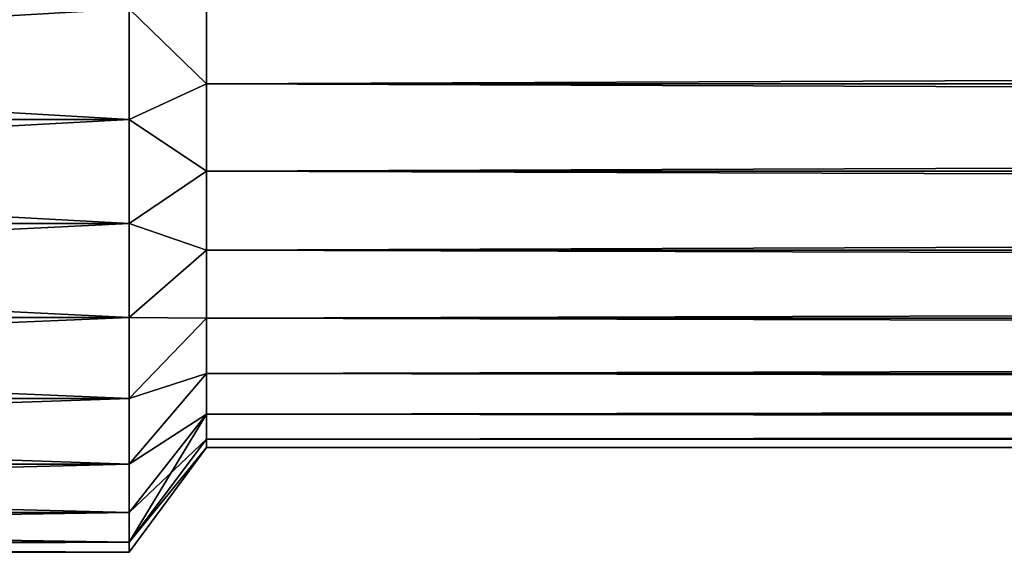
# Model space of a CAD drawing. Extents: x -0.5 to 26.9, y -0.4 to 1.1.
# Tile 16 of 111: x -0.3408 to -0.3122, y -0.398 to -0.3825. Entities that reach past the tile are written whole.
import ezdxf

# ---------------------------------------------------------------- set-up
doc = ezdxf.new("R2010")
doc.units = 0
doc.layers.get('0').update_dxf_attribs({"color": 13, "linetype": 'CONTINUOUS'})

# ---------------------------------------------------------------- blocks, each defined once
blk = doc.blocks.new('GROUP5_1')
for p, q in [((-0.335333, -0.384408, 0.655537), (-0.335333, -0.381702, 0.656255)), ((-0.335333, -0.381702, 0.624907), (-0.335333, -0.384408, 0.625625)), ((-0.335333, -0.384408, 0.625625), (0.335333, -0.381702, 0.624907)), ((-0.337575, -0.38545, 0.65837), (-0.337575, -0.382231, 0.659224)), ((-0.337575, -0.382231, 0.621938), (-0.337575, -0.38545, 0.622792)), ((-0.337575, -0.38545, 0.65837), (-0.335333, -0.384408, 0.655537)), ((-0.337575, -0.38545, 0.622792), (-0.335333, -0.384408, 0.625625)), ((-0.335333, -0.386948, 0.654365), (-0.335333, -0.384408, 0.655537)), ((-0.335333, -0.384408, 0.625625), (-0.335333, -0.386948, 0.626797)), ((0.335333, -0.384408, 0.655537), (-0.335333, -0.384408, 0.655537)), ((-0.335333, -0.384408, 0.655537), (0.335333, -0.386948, 0.654365)), ((-0.335333, -0.386948, 0.626797), (0.335333, -0.384408, 0.625625)), ((-0.335333, -0.384408, 0.625625), (0.335333, -0.384408, 0.625625)), ((-0.393187, -0.38545, 0.65837), (-0.337575, -0.38545, 0.65837)), ((-0.393187, -0.38545, 0.622792), (-0.337575, -0.38545, 0.622792)), ((-0.337575, -0.38847, 0.656975), (-0.337575, -0.38545, 0.65837)), ((-0.337575, -0.38545, 0.622792), (-0.337575, -0.38847, 0.624187)), ((-0.337575, -0.38847, 0.656975), (-0.335333, -0.386948, 0.654365)), ((-0.337575, -0.38847, 0.624187), (-0.335333, -0.386948, 0.626797)), ((-0.335333, -0.389243, 0.652773), (-0.335333, -0.386948, 0.654365)), ((-0.335333, -0.386948, 0.626797), (-0.335333, -0.389243, 0.628389)), ((0.335333, -0.386948, 0.654365), (-0.335333, -0.386948, 0.654365)), ((-0.335333, -0.386948, 0.654365), (0.335333, -0.389243, 0.652773)), ((-0.335333, -0.389243, 0.628389), (0.335333, -0.386948, 0.626797)), ((-0.335333, -0.386948, 0.626797), (0.335333, -0.386948, 0.626797)), ((-0.393187, -0.38847, 0.656975), (-0.337575, -0.38847, 0.656975)), ((-0.393187, -0.38847, 0.624187), (-0.337575, -0.38847, 0.624187)), ((-0.337575, -0.3912, 0.655083), (-0.337575, -0.38847, 0.656975)), ((-0.337575, -0.38847, 0.624187), (-0.337575, -0.3912, 0.62608)), ((-0.337575, -0.3912, 0.655083), (-0.335333, -0.389243, 0.652773)), ((-0.337575, -0.3912, 0.62608), (-0.335333, -0.389243, 0.628389)), ((-0.335333, -0.391224, 0.650812), (-0.335333, -0.389243, 0.652773)), ((-0.335333, -0.389243, 0.628389), (-0.335333, -0.391224, 0.630351)), ((0.335333, -0.389243, 0.652773), (-0.335333, -0.389243, 0.652773)), ((-0.335333, -0.389243, 0.652773), (0.335333, -0.391224, 0.650812)), ((-0.335333, -0.391224, 0.630351), (0.335333, -0.389243, 0.628389)), ((-0.335333, -0.389243, 0.628389), (0.335333, -0.389243, 0.628389)), ((-0.393187, -0.3912, 0.655083), (-0.337575, -0.3912, 0.655083)), ((-0.393187, -0.3912, 0.62608), (-0.337575, -0.3912, 0.62608)), ((-0.337575, -0.393556, 0.652749), (-0.337575, -0.3912, 0.655083)), ((-0.337575, -0.3912, 0.62608), (-0.337575, -0.393556, 0.628413)), ((-0.335333, -0.391224, 0.650812), (-0.337575, -0.3912, 0.655083)), ((-0.337575, -0.393556, 0.652749), (-0.335333, -0.391224, 0.650812)), ((-0.337575, -0.393556, 0.628413), (-0.335333, -0.391224, 0.630351)), ((-0.335333, -0.392831, 0.648539), (-0.335333, -0.391224, 0.650812)), ((-0.335333, -0.391224, 0.630351), (-0.335333, -0.392831, 0.632623)), ((-0.335333, -0.391224, 0.650812), (0.335333, -0.391224, 0.650812)), ((-0.335333, -0.391224, 0.650812), (0.335333, -0.392831, 0.648539)), ((-0.335333, -0.392831, 0.632623), (0.335333, -0.391224, 0.630351)), ((-0.335333, -0.391224, 0.630351), (0.335333, -0.391224, 0.630351)), ((-0.337575, -0.395468, 0.650046), (-0.335333, -0.392831, 0.648539)), ((-0.337575, -0.395468, 0.631116), (-0.335333, -0.392831, 0.632623)), ((-0.335333, -0.394015, 0.646025), (-0.335333, -0.392831, 0.648539)), ((-0.335333, -0.392831, 0.632623), (-0.335333, -0.394015, 0.635138)), ((-0.335333, -0.392831, 0.648539), (0.335333, -0.392831, 0.648539)), ((-0.335333, -0.392831, 0.648539), (0.335333, -0.394015, 0.646025)), ((-0.335333, -0.394015, 0.635138), (0.335333, -0.392831, 0.632623)), ((-0.335333, -0.392831, 0.632623), (0.335333, -0.392831, 0.632623)), ((-0.393187, -0.393556, 0.652749), (-0.337575, -0.393556, 0.652749)), ((-0.393187, -0.393556, 0.628413), (-0.337575, -0.393556, 0.628413)), ((-0.337575, -0.395468, 0.650046), (-0.337575, -0.393556, 0.652749)), ((-0.337575, -0.393556, 0.628413), (-0.337575, -0.395468, 0.631116)), ((-0.337575, -0.396876, 0.647056), (-0.335333, -0.394015, 0.646025)), ((-0.337575, -0.396876, 0.634107), (-0.335333, -0.394015, 0.635138)), ((-0.335333, -0.394015, 0.635138), (-0.337575, -0.397738, 0.637294)), ((-0.335333, -0.39474, 0.643345), (-0.335333, -0.394015, 0.646025)), ((-0.335333, -0.394015, 0.635138), (-0.335333, -0.39474, 0.637817)), ((-0.335333, -0.394015, 0.646025), (0.335333, -0.394015, 0.646025)), ((-0.335333, -0.394015, 0.646025), (0.335333, -0.39474, 0.643345)), ((-0.335333, -0.39474, 0.637817), (0.335333, -0.394015, 0.635138)), ((-0.335333, -0.394015, 0.635138), (0.335333, -0.394015, 0.635138)), ((-0.337575, -0.397738, 0.643868), (-0.335333, -0.39474, 0.643345)), ((-0.337575, -0.397738, 0.637294), (-0.335333, -0.39474, 0.637817)), ((-0.335333, -0.394985, 0.640581), (-0.335333, -0.39474, 0.643345)), ((-0.335333, -0.39474, 0.637817), (-0.335333, -0.394985, 0.640581)), ((-0.335333, -0.39474, 0.643345), (0.335333, -0.39474, 0.643345)), ((-0.335333, -0.39474, 0.643345), (0.335333, -0.394985, 0.640581)), ((-0.335333, -0.394985, 0.640581), (0.335333, -0.39474, 0.637817)), ((-0.335333, -0.39474, 0.637817), (0.335333, -0.39474, 0.637817)), ((-0.337575, -0.398029, 0.640581), (-0.335333, -0.394985, 0.640581)), ((-0.335333, -0.394985, 0.640581), (0.335333, -0.394985, 0.640581)), ((-0.393187, -0.395468, 0.650046), (-0.337575, -0.395468, 0.650046)), ((-0.393187, -0.395468, 0.631116), (-0.337575, -0.395468, 0.631116)), ((-0.337575, -0.396876, 0.647056), (-0.337575, -0.395468, 0.650046)), ((-0.337575, -0.395468, 0.631116), (-0.337575, -0.396876, 0.634107)), ((-0.393187, -0.396876, 0.647056), (-0.337575, -0.396876, 0.647056)), ((-0.393187, -0.396876, 0.634107), (-0.337575, -0.396876, 0.634107)), ((-0.337575, -0.397738, 0.643868), (-0.337575, -0.396876, 0.647056)), ((-0.337575, -0.396876, 0.634107), (-0.337575, -0.397738, 0.637294)), ((-0.393187, -0.397738, 0.643868), (-0.337575, -0.397738, 0.643868)), ((-0.393187, -0.397738, 0.637294), (-0.337575, -0.397738, 0.637294)), ((-0.337575, -0.398029, 0.640581), (-0.337575, -0.397738, 0.643868)), ((-0.337575, -0.397738, 0.637294), (-0.337575, -0.398029, 0.640581)), ((-0.393187, -0.398029, 0.640581), (-0.337575, -0.398029, 0.640581))]:
    blk.add_line(p, q)
at = {"color": 7}
mesh = blk.add_polyface(dxfattribs=at)
corners = [(-0.335333, -0.384408, 0.655537), (-0.337575, -0.382231, 0.659224), (-0.337575, -0.38545, 0.65837), (-0.335333, -0.381702, 0.656255)]
mesh.append_faces([[corners[k] for k in face] for face in [(0, 1, 2), (1, 0, 3)]], dxfattribs={"vtx0": -1, "color": 7})
mesh = blk.add_polyface(dxfattribs=at)
corners = [(-0.337575, -0.382231, 0.621938), (-0.335333, -0.384408, 0.625625), (-0.337575, -0.38545, 0.622792), (-0.335333, -0.381702, 0.624907)]
mesh.append_faces([[corners[k] for k in face] for face in [(0, 1, 2), (1, 0, 3)]], dxfattribs={"vtx0": -1, "color": 7})
mesh = blk.add_polyface(dxfattribs=at)
corners = [(0.335333, -0.381702, 0.656255), (-0.335333, -0.381702, 0.656255), (0.335333, -0.384408, 0.655537)]
mesh.append_faces([[corners[k] for k in face] for face in [(0, 1, 2)]], dxfattribs={"color": 7})
mesh = blk.add_polyface(dxfattribs=at)
corners = [(0.335333, -0.384408, 0.655537), (-0.335333, -0.381702, 0.656255), (-0.335333, -0.384408, 0.655537)]
mesh.append_faces([[corners[k] for k in face] for face in [(0, 1, 2)]], dxfattribs={"color": 7})
mesh = blk.add_polyface(dxfattribs=at)
corners = [(0.335333, -0.384408, 0.625625), (-0.335333, -0.384408, 0.625625), (0.335333, -0.381702, 0.624907)]
mesh.append_faces([[corners[k] for k in face] for face in [(0, 1, 2)]], dxfattribs={"color": 7})
mesh = blk.add_polyface(dxfattribs=at)
corners = [(0.335333, -0.381702, 0.624907), (-0.335333, -0.384408, 0.625625), (-0.335333, -0.381702, 0.624907)]
mesh.append_faces([[corners[k] for k in face] for face in [(0, 1, 2)]], dxfattribs={"color": 7})
mesh = blk.add_polyface(dxfattribs=at)
corners = [(-0.337575, -0.38545, 0.65837), (-0.393187, -0.382231, 0.659224), (-0.393187, -0.38545, 0.65837), (-0.337575, -0.382231, 0.659224)]
mesh.append_faces([[corners[k] for k in face] for face in [(0, 1, 2), (1, 0, 3)]], dxfattribs={"vtx0": -1, "color": 7})
mesh = blk.add_polyface(dxfattribs=at)
corners = [(-0.337575, -0.382231, 0.621938), (-0.393187, -0.38545, 0.622792), (-0.393187, -0.382231, 0.621938), (-0.337575, -0.38545, 0.622792)]
mesh.append_faces([[corners[k] for k in face] for face in [(0, 1, 2), (1, 0, 3)]], dxfattribs={"vtx0": -1, "color": 7})
mesh = blk.add_polyface(dxfattribs=at)
corners = [(-0.335333, -0.386948, 0.654365), (-0.337575, -0.38545, 0.65837), (-0.337575, -0.38847, 0.656975), (-0.335333, -0.384408, 0.655537)]
mesh.append_faces([[corners[k] for k in face] for face in [(0, 1, 2), (1, 0, 3)]], dxfattribs={"vtx0": -1, "color": 7})
mesh = blk.add_polyface(dxfattribs=at)
corners = [(-0.337575, -0.38545, 0.622792), (-0.335333, -0.386948, 0.626797), (-0.337575, -0.38847, 0.624187), (-0.335333, -0.384408, 0.625625)]
mesh.append_faces([[corners[k] for k in face] for face in [(0, 1, 2), (1, 0, 3)]], dxfattribs={"vtx0": -1, "color": 7})
mesh = blk.add_polyface(dxfattribs=at)
corners = [(0.335333, -0.384408, 0.655537), (-0.335333, -0.384408, 0.655537), (0.335333, -0.386948, 0.654365)]
mesh.append_faces([[corners[k] for k in face] for face in [(0, 1, 2)]], dxfattribs={"color": 7})
mesh = blk.add_polyface(dxfattribs=at)
corners = [(0.335333, -0.386948, 0.654365), (-0.335333, -0.384408, 0.655537), (-0.335333, -0.386948, 0.654365)]
mesh.append_faces([[corners[k] for k in face] for face in [(0, 1, 2)]], dxfattribs={"color": 7})
mesh = blk.add_polyface(dxfattribs=at)
corners = [(0.335333, -0.386948, 0.626797), (-0.335333, -0.386948, 0.626797), (0.335333, -0.384408, 0.625625)]
mesh.append_faces([[corners[k] for k in face] for face in [(0, 1, 2)]], dxfattribs={"color": 7})
mesh = blk.add_polyface(dxfattribs=at)
corners = [(0.335333, -0.384408, 0.625625), (-0.335333, -0.386948, 0.626797), (-0.335333, -0.384408, 0.625625)]
mesh.append_faces([[corners[k] for k in face] for face in [(0, 1, 2)]], dxfattribs={"color": 7})
mesh = blk.add_polyface(dxfattribs=at)
corners = [(-0.337575, -0.38847, 0.656975), (-0.393187, -0.38545, 0.65837), (-0.393187, -0.38847, 0.656975), (-0.337575, -0.38545, 0.65837)]
mesh.append_faces([[corners[k] for k in face] for face in [(0, 1, 2), (1, 0, 3)]], dxfattribs={"vtx0": -1, "color": 7})
mesh = blk.add_polyface(dxfattribs=at)
corners = [(-0.337575, -0.38545, 0.622792), (-0.393187, -0.38847, 0.624187), (-0.393187, -0.38545, 0.622792), (-0.337575, -0.38847, 0.624187)]
mesh.append_faces([[corners[k] for k in face] for face in [(0, 1, 2), (1, 0, 3)]], dxfattribs={"vtx0": -1, "color": 7})
mesh = blk.add_polyface(dxfattribs=at)
corners = [(-0.335333, -0.389243, 0.652773), (-0.337575, -0.38847, 0.656975), (-0.337575, -0.3912, 0.655083), (-0.335333, -0.386948, 0.654365)]
mesh.append_faces([[corners[k] for k in face] for face in [(0, 1, 2), (1, 0, 3)]], dxfattribs={"vtx0": -1, "color": 7})
mesh = blk.add_polyface(dxfattribs=at)
corners = [(-0.337575, -0.38847, 0.624187), (-0.335333, -0.389243, 0.628389), (-0.337575, -0.3912, 0.62608), (-0.335333, -0.386948, 0.626797)]
mesh.append_faces([[corners[k] for k in face] for face in [(0, 1, 2), (1, 0, 3)]], dxfattribs={"vtx0": -1, "color": 7})
mesh = blk.add_polyface(dxfattribs=at)
corners = [(0.335333, -0.386948, 0.654365), (-0.335333, -0.386948, 0.654365), (0.335333, -0.389243, 0.652773)]
mesh.append_faces([[corners[k] for k in face] for face in [(0, 1, 2)]], dxfattribs={"color": 7})
mesh = blk.add_polyface(dxfattribs=at)
corners = [(0.335333, -0.389243, 0.652773), (-0.335333, -0.386948, 0.654365), (-0.335333, -0.389243, 0.652773)]
mesh.append_faces([[corners[k] for k in face] for face in [(0, 1, 2)]], dxfattribs={"color": 7})
mesh = blk.add_polyface(dxfattribs=at)
corners = [(0.335333, -0.389243, 0.628389), (-0.335333, -0.389243, 0.628389), (0.335333, -0.386948, 0.626797)]
mesh.append_faces([[corners[k] for k in face] for face in [(0, 1, 2)]], dxfattribs={"color": 7})
mesh = blk.add_polyface(dxfattribs=at)
corners = [(0.335333, -0.386948, 0.626797), (-0.335333, -0.389243, 0.628389), (-0.335333, -0.386948, 0.626797)]
mesh.append_faces([[corners[k] for k in face] for face in [(0, 1, 2)]], dxfattribs={"color": 7})
mesh = blk.add_polyface(dxfattribs=at)
corners = [(-0.337575, -0.3912, 0.655083), (-0.393187, -0.38847, 0.656975), (-0.393187, -0.3912, 0.655083), (-0.337575, -0.38847, 0.656975)]
mesh.append_faces([[corners[k] for k in face] for face in [(0, 1, 2), (1, 0, 3)]], dxfattribs={"vtx0": -1, "color": 7})
mesh = blk.add_polyface(dxfattribs=at)
corners = [(-0.337575, -0.38847, 0.624187), (-0.393187, -0.3912, 0.62608), (-0.393187, -0.38847, 0.624187), (-0.337575, -0.3912, 0.62608)]
mesh.append_faces([[corners[k] for k in face] for face in [(0, 1, 2), (1, 0, 3)]], dxfattribs={"vtx0": -1, "color": 7})
mesh = blk.add_polyface(dxfattribs=at)
corners = [(-0.335333, -0.389243, 0.652773), (-0.337575, -0.3912, 0.655083), (-0.335333, -0.391224, 0.650812)]
mesh.append_faces([[corners[k] for k in face] for face in [(0, 1, 2)]], dxfattribs={"color": 7})
mesh = blk.add_polyface(dxfattribs=at)
corners = [(-0.337575, -0.3912, 0.62608), (-0.335333, -0.391224, 0.630351), (-0.337575, -0.393556, 0.628413), (-0.335333, -0.389243, 0.628389)]
mesh.append_faces([[corners[k] for k in face] for face in [(0, 1, 2), (1, 0, 3)]], dxfattribs={"vtx0": -1, "color": 7})
mesh = blk.add_polyface(dxfattribs=at)
corners = [(0.335333, -0.389243, 0.652773), (-0.335333, -0.389243, 0.652773), (0.335333, -0.391224, 0.650812)]
mesh.append_faces([[corners[k] for k in face] for face in [(0, 1, 2)]], dxfattribs={"color": 7})
mesh = blk.add_polyface(dxfattribs=at)
corners = [(0.335333, -0.391224, 0.650812), (-0.335333, -0.389243, 0.652773), (-0.335333, -0.391224, 0.650812)]
mesh.append_faces([[corners[k] for k in face] for face in [(0, 1, 2)]], dxfattribs={"color": 7})
mesh = blk.add_polyface(dxfattribs=at)
corners = [(0.335333, -0.391224, 0.630351), (-0.335333, -0.391224, 0.630351), (0.335333, -0.389243, 0.628389)]
mesh.append_faces([[corners[k] for k in face] for face in [(0, 1, 2)]], dxfattribs={"color": 7})
mesh = blk.add_polyface(dxfattribs=at)
corners = [(0.335333, -0.389243, 0.628389), (-0.335333, -0.391224, 0.630351), (-0.335333, -0.389243, 0.628389)]
mesh.append_faces([[corners[k] for k in face] for face in [(0, 1, 2)]], dxfattribs={"color": 7})
mesh = blk.add_polyface(dxfattribs=at)
corners = [(-0.337575, -0.393556, 0.652749), (-0.393187, -0.3912, 0.655083), (-0.393187, -0.393556, 0.652749), (-0.337575, -0.3912, 0.655083)]
mesh.append_faces([[corners[k] for k in face] for face in [(0, 1, 2), (1, 0, 3)]], dxfattribs={"vtx0": -1, "color": 7})
mesh = blk.add_polyface(dxfattribs=at)
corners = [(-0.337575, -0.3912, 0.62608), (-0.393187, -0.393556, 0.628413), (-0.393187, -0.3912, 0.62608), (-0.337575, -0.393556, 0.628413)]
mesh.append_faces([[corners[k] for k in face] for face in [(0, 1, 2), (1, 0, 3)]], dxfattribs={"vtx0": -1, "color": 7})
mesh = blk.add_polyface(dxfattribs=at)
corners = [(-0.337575, -0.3912, 0.655083), (-0.337575, -0.393556, 0.652749), (-0.335333, -0.391224, 0.650812)]
mesh.append_faces([[corners[k] for k in face] for face in [(0, 1, 2)]], dxfattribs={"color": 7})
mesh = blk.add_polyface(dxfattribs=at)
corners = [(-0.335333, -0.392831, 0.648539), (-0.337575, -0.393556, 0.652749), (-0.337575, -0.395468, 0.650046), (-0.335333, -0.391224, 0.650812)]
mesh.append_faces([[corners[k] for k in face] for face in [(0, 1, 2), (1, 0, 3)]], dxfattribs={"vtx0": -1, "color": 7})
mesh = blk.add_polyface(dxfattribs=at)
corners = [(-0.337575, -0.393556, 0.628413), (-0.335333, -0.392831, 0.632623), (-0.337575, -0.395468, 0.631116), (-0.335333, -0.391224, 0.630351)]
mesh.append_faces([[corners[k] for k in face] for face in [(0, 1, 2), (1, 0, 3)]], dxfattribs={"vtx0": -1, "color": 7})
mesh = blk.add_polyface(dxfattribs=at)
corners = [(-0.335333, -0.391224, 0.650812), (0.335333, -0.392831, 0.648539), (0.335333, -0.391224, 0.650812)]
mesh.append_faces([[corners[k] for k in face] for face in [(0, 1, 2)]], dxfattribs={"color": 7})
mesh = blk.add_polyface(dxfattribs=at)
corners = [(-0.335333, -0.391224, 0.650812), (-0.335333, -0.392831, 0.648539), (0.335333, -0.392831, 0.648539)]
mesh.append_faces([[corners[k] for k in face] for face in [(0, 1, 2)]], dxfattribs={"color": 7})
mesh = blk.add_polyface(dxfattribs=at)
corners = [(-0.335333, -0.392831, 0.632623), (0.335333, -0.391224, 0.630351), (0.335333, -0.392831, 0.632623)]
mesh.append_faces([[corners[k] for k in face] for face in [(0, 1, 2)]], dxfattribs={"color": 7})
mesh = blk.add_polyface(dxfattribs=at)
corners = [(-0.335333, -0.392831, 0.632623), (-0.335333, -0.391224, 0.630351), (0.335333, -0.391224, 0.630351)]
mesh.append_faces([[corners[k] for k in face] for face in [(0, 1, 2)]], dxfattribs={"color": 7})
mesh = blk.add_polyface(dxfattribs=at)
corners = [(-0.335333, -0.394015, 0.646025), (-0.337575, -0.395468, 0.650046), (-0.337575, -0.396876, 0.647056), (-0.335333, -0.392831, 0.648539)]
mesh.append_faces([[corners[k] for k in face] for face in [(0, 1, 2), (1, 0, 3)]], dxfattribs={"vtx0": -1, "color": 7})
mesh = blk.add_polyface(dxfattribs=at)
corners = [(-0.337575, -0.395468, 0.631116), (-0.335333, -0.394015, 0.635138), (-0.337575, -0.396876, 0.634107), (-0.335333, -0.392831, 0.632623)]
mesh.append_faces([[corners[k] for k in face] for face in [(0, 1, 2), (1, 0, 3)]], dxfattribs={"vtx0": -1, "color": 7})
mesh = blk.add_polyface(dxfattribs=at)
corners = [(-0.335333, -0.392831, 0.648539), (0.335333, -0.394015, 0.646025), (0.335333, -0.392831, 0.648539)]
mesh.append_faces([[corners[k] for k in face] for face in [(0, 1, 2)]], dxfattribs={"color": 7})
mesh = blk.add_polyface(dxfattribs=at)
corners = [(-0.335333, -0.392831, 0.648539), (-0.335333, -0.394015, 0.646025), (0.335333, -0.394015, 0.646025)]
mesh.append_faces([[corners[k] for k in face] for face in [(0, 1, 2)]], dxfattribs={"color": 7})
mesh = blk.add_polyface(dxfattribs=at)
corners = [(-0.335333, -0.394015, 0.635138), (0.335333, -0.392831, 0.632623), (0.335333, -0.394015, 0.635138)]
mesh.append_faces([[corners[k] for k in face] for face in [(0, 1, 2)]], dxfattribs={"color": 7})
mesh = blk.add_polyface(dxfattribs=at)
corners = [(-0.335333, -0.394015, 0.635138), (-0.335333, -0.392831, 0.632623), (0.335333, -0.392831, 0.632623)]
mesh.append_faces([[corners[k] for k in face] for face in [(0, 1, 2)]], dxfattribs={"color": 7})
mesh = blk.add_polyface(dxfattribs=at)
corners = [(-0.337575, -0.393556, 0.652749), (-0.393187, -0.395468, 0.650046), (-0.337575, -0.395468, 0.650046), (-0.393187, -0.393556, 0.652749)]
mesh.append_faces([[corners[k] for k in face] for face in [(0, 1, 2), (1, 0, 3)]], dxfattribs={"vtx0": -1, "color": 7})
mesh = blk.add_polyface(dxfattribs=at)
corners = [(-0.337575, -0.395468, 0.631116), (-0.393187, -0.393556, 0.628413), (-0.337575, -0.393556, 0.628413), (-0.393187, -0.395468, 0.631116)]
mesh.append_faces([[corners[k] for k in face] for face in [(0, 1, 2), (1, 0, 3)]], dxfattribs={"vtx0": -1, "color": 7})
mesh = blk.add_polyface(dxfattribs=at)
corners = [(-0.335333, -0.39474, 0.643345), (-0.337575, -0.396876, 0.647056), (-0.337575, -0.397738, 0.643868), (-0.335333, -0.394015, 0.646025)]
mesh.append_faces([[corners[k] for k in face] for face in [(0, 1, 2), (1, 0, 3)]], dxfattribs={"vtx0": -1, "color": 7})
mesh = blk.add_polyface(dxfattribs=at)
corners = [(-0.335333, -0.394015, 0.635138), (-0.337575, -0.397738, 0.637294), (-0.337575, -0.396876, 0.634107)]
mesh.append_faces([[corners[k] for k in face] for face in [(0, 1, 2)]], dxfattribs={"color": 7})
mesh = blk.add_polyface(dxfattribs=at)
corners = [(-0.335333, -0.394015, 0.635138), (-0.335333, -0.39474, 0.637817), (-0.337575, -0.397738, 0.637294)]
mesh.append_faces([[corners[k] for k in face] for face in [(0, 1, 2)]], dxfattribs={"color": 7})
mesh = blk.add_polyface(dxfattribs=at)
corners = [(-0.335333, -0.394015, 0.646025), (0.335333, -0.39474, 0.643345), (0.335333, -0.394015, 0.646025)]
mesh.append_faces([[corners[k] for k in face] for face in [(0, 1, 2)]], dxfattribs={"color": 7})
mesh = blk.add_polyface(dxfattribs=at)
corners = [(-0.335333, -0.394015, 0.646025), (-0.335333, -0.39474, 0.643345), (0.335333, -0.39474, 0.643345)]
mesh.append_faces([[corners[k] for k in face] for face in [(0, 1, 2)]], dxfattribs={"color": 7})
mesh = blk.add_polyface(dxfattribs=at)
corners = [(-0.335333, -0.39474, 0.637817), (0.335333, -0.394015, 0.635138), (0.335333, -0.39474, 0.637817)]
mesh.append_faces([[corners[k] for k in face] for face in [(0, 1, 2)]], dxfattribs={"color": 7})
mesh = blk.add_polyface(dxfattribs=at)
corners = [(-0.335333, -0.39474, 0.637817), (-0.335333, -0.394015, 0.635138), (0.335333, -0.394015, 0.635138)]
mesh.append_faces([[corners[k] for k in face] for face in [(0, 1, 2)]], dxfattribs={"color": 7})
mesh = blk.add_polyface(dxfattribs=at)
corners = [(-0.335333, -0.394985, 0.640581), (-0.337575, -0.397738, 0.643868), (-0.337575, -0.398029, 0.640581), (-0.335333, -0.39474, 0.643345)]
mesh.append_faces([[corners[k] for k in face] for face in [(0, 1, 2), (1, 0, 3)]], dxfattribs={"vtx0": -1, "color": 7})
mesh = blk.add_polyface(dxfattribs=at)
corners = [(-0.337575, -0.397738, 0.637294), (-0.335333, -0.394985, 0.640581), (-0.337575, -0.398029, 0.640581), (-0.335333, -0.39474, 0.637817)]
mesh.append_faces([[corners[k] for k in face] for face in [(0, 1, 2), (1, 0, 3)]], dxfattribs={"vtx0": -1, "color": 7})
mesh = blk.add_polyface(dxfattribs=at)
corners = [(-0.335333, -0.39474, 0.643345), (0.335333, -0.394985, 0.640581), (0.335333, -0.39474, 0.643345)]
mesh.append_faces([[corners[k] for k in face] for face in [(0, 1, 2)]], dxfattribs={"color": 7})
mesh = blk.add_polyface(dxfattribs=at)
corners = [(-0.335333, -0.39474, 0.643345), (-0.335333, -0.394985, 0.640581), (0.335333, -0.394985, 0.640581)]
mesh.append_faces([[corners[k] for k in face] for face in [(0, 1, 2)]], dxfattribs={"color": 7})
mesh = blk.add_polyface(dxfattribs=at)
corners = [(-0.335333, -0.394985, 0.640581), (0.335333, -0.39474, 0.637817), (0.335333, -0.394985, 0.640581)]
mesh.append_faces([[corners[k] for k in face] for face in [(0, 1, 2)]], dxfattribs={"color": 7})
mesh = blk.add_polyface(dxfattribs=at)
corners = [(-0.335333, -0.394985, 0.640581), (-0.335333, -0.39474, 0.637817), (0.335333, -0.39474, 0.637817)]
mesh.append_faces([[corners[k] for k in face] for face in [(0, 1, 2)]], dxfattribs={"color": 7})
mesh = blk.add_polyface(dxfattribs=at)
corners = [(-0.337575, -0.395468, 0.650046), (-0.393187, -0.396876, 0.647056), (-0.337575, -0.396876, 0.647056), (-0.393187, -0.395468, 0.650046)]
mesh.append_faces([[corners[k] for k in face] for face in [(0, 1, 2), (1, 0, 3)]], dxfattribs={"vtx0": -1, "color": 7})
mesh = blk.add_polyface(dxfattribs=at)
corners = [(-0.337575, -0.396876, 0.634107), (-0.393187, -0.395468, 0.631116), (-0.337575, -0.395468, 0.631116), (-0.393187, -0.396876, 0.634107)]
mesh.append_faces([[corners[k] for k in face] for face in [(0, 1, 2), (1, 0, 3)]], dxfattribs={"vtx0": -1, "color": 7})
mesh = blk.add_polyface(dxfattribs=at)
corners = [(-0.337575, -0.396876, 0.647056), (-0.393187, -0.397738, 0.643868), (-0.337575, -0.397738, 0.643868), (-0.393187, -0.396876, 0.647056)]
mesh.append_faces([[corners[k] for k in face] for face in [(0, 1, 2), (1, 0, 3)]], dxfattribs={"vtx0": -1, "color": 7})
mesh = blk.add_polyface(dxfattribs=at)
corners = [(-0.337575, -0.397738, 0.637294), (-0.393187, -0.396876, 0.634107), (-0.337575, -0.396876, 0.634107), (-0.393187, -0.397738, 0.637294)]
mesh.append_faces([[corners[k] for k in face] for face in [(0, 1, 2), (1, 0, 3)]], dxfattribs={"vtx0": -1, "color": 7})
mesh = blk.add_polyface(dxfattribs=at)
corners = [(-0.337575, -0.397738, 0.643868), (-0.393187, -0.398029, 0.640581), (-0.337575, -0.398029, 0.640581), (-0.393187, -0.397738, 0.643868)]
mesh.append_faces([[corners[k] for k in face] for face in [(0, 1, 2), (1, 0, 3)]], dxfattribs={"vtx0": -1, "color": 7})
mesh = blk.add_polyface(dxfattribs=at)
corners = [(-0.337575, -0.398029, 0.640581), (-0.393187, -0.397738, 0.637294), (-0.337575, -0.397738, 0.637294), (-0.393187, -0.398029, 0.640581)]
mesh.append_faces([[corners[k] for k in face] for face in [(0, 1, 2), (1, 0, 3)]], dxfattribs={"vtx0": -1, "color": 7})
blk = doc.blocks.new('GROUP0_1')
at = {"color": 7}
blk.add_blockref('GROUP5_1', (0, 0), dxfattribs=at)

msp = doc.modelspace()

# ---------------------------------------------------------------- block references
at = {"color": 7}
msp.add_blockref('GROUP0_1', (0, 0), dxfattribs=at)

doc.saveas('drawing.dxf')
